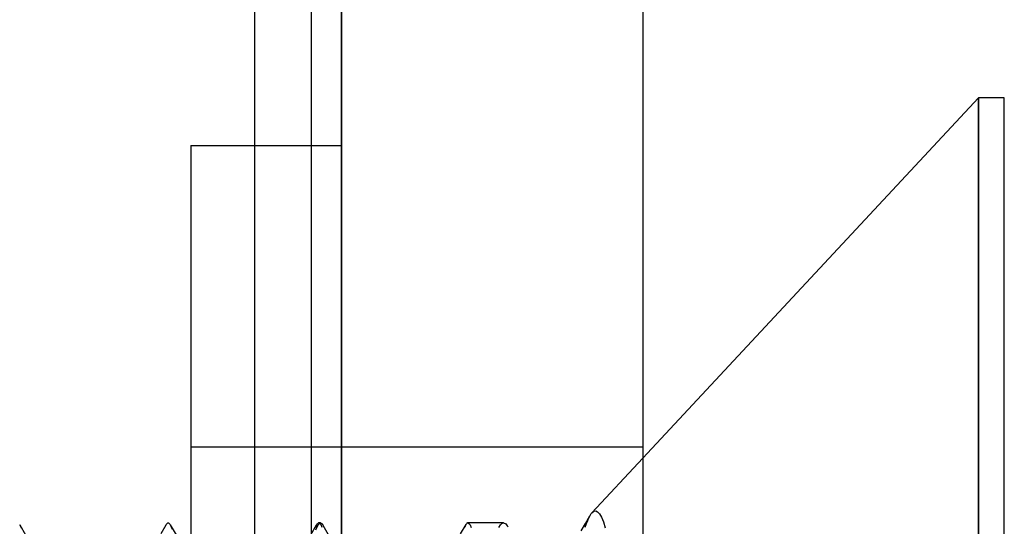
# Model space of a CAD drawing. Header units: millimetres. Extents: x -50 to 1, y 0 to 191.
# Tile 58 of 151: x -2.07 to 1.2, y 56.69 to 58.37. Entities that reach past the tile are written whole.
import ezdxf

# ---------------------------------------------------------------- set-up
doc = ezdxf.new("R2010")
doc.units = ezdxf.units.MM
doc.layers.add('MAIN-1', color=7, linetype='Continuous')
doc.layers.add('MAIN-2', color=7, linetype='Continuous')

msp = doc.modelspace()

# ---------------------------------------------------------------- linework, layer by layer
at = {"layer": 'MAIN-1'}
for p, q in [((-1, 0), (-1, 187.5)), ((0, 187.5), (0, 0)), ((1.1148, 58.11), (0, 56.9145)), ((1.1148, 58.11), (1.1148, 52.29)), ((1.2, 58.11), (1.1148, 58.11)), ((1.2, 52.29), (1.2, 58.11)), ((-1.0641, 56.6967), (-1.0637, 56.6962)), ((-1.0637, 56.6962), (-1.0632, 56.6956)), ((-1.0632, 56.6956), (-1.0628, 56.695)), ((-1.0628, 56.695), (-1.0623, 56.6943)), ((-1.0623, 56.6943), (-1.0618, 56.6936)), ((-1.0618, 56.6936), (-1.0614, 56.6928))]:
    msp.add_line(p, q, dxfattribs=at)
at = {"layer": 'MAIN-2'}
for p, q in [((-1, 187.5), (-1, 0)), ((-1, 187.5), (-1, 0)), ((-1.288, 167.05), (-1.288, 23.45)), ((-1.1, 167.05), (-1.1, 23.45)), ((1.1148, 52.29), (1.1148, 58.11)), ((-1.5, 57.9525), (-1, 57.9525)), ((-1.5, 57.9525), (-1.5, 52.4475)), ((-1.5, 56.9525), (0, 56.9525)), ((0, 56.9145), (-0.1687, 56.7336)), ((-0.1735, 56.7274), (-0.1747, 56.7255)), ((-0.1723, 56.7291), (-0.1735, 56.7274)), ((-0.1711, 56.7308), (-0.1723, 56.7291)), ((-0.1699, 56.7322), (-0.1711, 56.7308)), ((-0.1687, 56.7336), (-0.1699, 56.7322)), ((-0.1687, 56.7336), (-0.1623, 56.7385)), ((-0.1623, 56.7385), (-0.1559, 56.7395)), ((-0.1559, 56.7395), (-0.1496, 56.7366)), ((-0.1496, 56.7366), (-0.1433, 56.7297)), ((-0.1433, 56.7297), (-0.1369, 56.7186)), ((-2.0682, 56.6946), (-2.0669, 56.6923)), ((-1.5817, 56.6942), (-1.5806, 56.6959)), ((-1.5806, 56.6959), (-1.5794, 56.6973)), ((-1.5794, 56.6973), (-1.5783, 56.6984)), ((-1.5783, 56.6984), (-1.5772, 56.6992)), ((-1.5772, 56.6992), (-1.5761, 56.6997)), ((-1.5761, 56.6997), (-1.5749, 56.6999)), ((-1.5749, 56.6999), (-1.574, 56.6998)), ((-1.574, 56.6998), (-1.5731, 56.6995)), ((-1.5731, 56.6995), (-1.5722, 56.699)), ((-1.5722, 56.699), (-1.5713, 56.6983)), ((-1.5713, 56.6983), (-1.5704, 56.6974)), ((-1.5704, 56.6974), (-1.5695, 56.6963)), ((-1.5695, 56.6963), (-1.5658, 56.6896)), ((-1.081, 56.6957), (-1.0822, 56.6939)), ((-1.0798, 56.6973), (-1.081, 56.6957)), ((-1.0786, 56.6985), (-1.0798, 56.6973)), ((-1.0798, 56.6897), (-1.0748, 56.6974)), ((-1.0774, 56.6993), (-1.0786, 56.6985)), ((-1.0762, 56.6998), (-1.0774, 56.6993)), ((-1.075, 56.7), (-1.0762, 56.6998)), ((-1.0698, 56.7), (-1.075, 56.7)), ((-1.0712, 56.6983), (-1.075, 56.7)), ((-1.0748, 56.6974), (-1.0698, 56.7)), ((-1.0674, 56.6932), (-1.0712, 56.6983)), ((-1.0698, 56.7), (-1.0688, 56.6999)), ((-1.0688, 56.6999), (-1.0679, 56.6996)), ((-1.0679, 56.6996), (-1.0669, 56.6992)), ((-1.0669, 56.6992), (-1.066, 56.6985)), ((-1.066, 56.6985), (-1.0651, 56.6977)), ((-1.0651, 56.6977), (-1.0641, 56.6967)), ((-0.6047, 56.6632), (-0.5865, 56.6946)), ((-0.5856, 56.696), (-0.5867, 56.6942)), ((-0.5845, 56.6974), (-0.5856, 56.696)), ((-0.5834, 56.6986), (-0.5845, 56.6974)), ((-0.5824, 56.6994), (-0.5834, 56.6986)), ((-0.5813, 56.6998), (-0.5824, 56.6994)), ((-0.5802, 56.7), (-0.5813, 56.6998)), ((-0.5802, 56.7), (-0.5767, 56.6983)), ((-0.462, 56.7), (-0.5802, 56.7)), ((-0.5767, 56.6983), (-0.5732, 56.6932)), ((-0.4723, 56.6933), (-0.4671, 56.6983)), ((-0.4671, 56.6983), (-0.462, 56.7)), ((-0.462, 56.7), (-0.4595, 56.6996)), ((-0.4595, 56.6996), (-0.457, 56.6985)), ((-0.457, 56.6985), (-0.4545, 56.6966)), ((-0.4545, 56.6966), (-0.4521, 56.694)), ((-0.2048, 56.6733), (-0.1904, 56.6983)), ((-0.1878, 56.6965), (-0.1919, 56.6846)), ((-0.1904, 56.6983), (-0.1759, 56.7233)), ((-0.1838, 56.7069), (-0.1878, 56.6965)), ((-0.1798, 56.7159), (-0.1838, 56.7069)), ((-0.1759, 56.7235), (-0.1798, 56.7159)), ((-0.1747, 56.7255), (-0.1759, 56.7235)), ((-0.1369, 56.7186), (-0.1306, 56.7033)), ((-0.1306, 56.7033), (-0.1243, 56.6838)), ((-2.0675, 56.6933), (-2.0482, 56.6599)), ((-2.0669, 56.6923), (-2.0631, 56.6836)), ((-1.5985, 56.6652), (-1.582, 56.6937)), ((-1.5855, 56.6864), (-1.5817, 56.6942)), ((-1.5679, 56.6938), (-1.5485, 56.6603)), ((-1.5658, 56.6896), (-1.562, 56.6796)), ((-1.1015, 56.6605), (-1.0822, 56.6939)), ((-1.0822, 56.6939), (-1.0869, 56.6831)), ((-1.0848, 56.6769), (-1.0798, 56.6897)), ((-1.0636, 56.6847), (-1.0674, 56.6932)), ((-1.0614, 56.6928), (-1.0573, 56.6842)), ((-1.0614, 56.6928), (-1.0434, 56.6618)), ((-0.5867, 56.6942), (-0.5905, 56.6853)), ((-0.5732, 56.6932), (-0.5697, 56.6847)), ((-0.4774, 56.6851), (-0.4723, 56.6933)), ((-0.4521, 56.694), (-0.4496, 56.6906)), ((-0.4496, 56.6906), (-0.4471, 56.6865))]:
    msp.add_line(p, q, dxfattribs=at)

doc.saveas('drawing.dxf')
